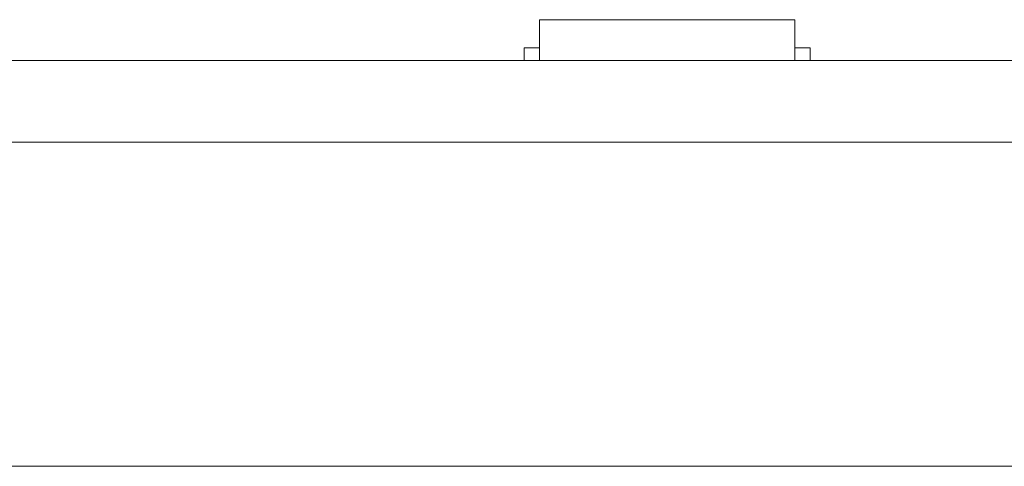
# Model space of a CAD drawing. Header units: inches. Extents: x -30 to 641, y 180 to 601.
# Tile 78 of 234: x 98.05 to 117.34, y 434.52 to 443.27. Entities that reach past the tile are written whole.
import ezdxf

# ---------------------------------------------------------------- set-up
doc = ezdxf.new("R2010")
doc.units = ezdxf.units.IN
doc.header["$MEASUREMENT"] = 0
doc.layers.add('1', color=7, linetype='Continuous')

# ---------------------------------------------------------------- blocks, each defined once
blk = doc.blocks.new('block 13')
at = {"layer": '1', "color": 8, "lineweight": 18, "true_color": 0x808080}
blk.add_lwpolyline([(-18.129, 434.524), (554.57, 434.524)], dxfattribs=at)
blk = doc.blocks.new('block 2074')
at = {"layer": '1', "color": 155, "lineweight": 18, "true_color": 0x4c7299}
blk.add_lwpolyline([(155.502, 442.474), (23.937, 442.474)], dxfattribs=at)
blk = doc.blocks.new('block 2137')
at = {"layer": '1', "color": 155, "lineweight": 18, "true_color": 0x4c7299}
blk.add_lwpolyline([(108.238, 443.274), (113.238, 443.274)], dxfattribs=at)
blk = doc.blocks.new('block 2138')
at = {"layer": '1', "color": 155, "lineweight": 18, "true_color": 0x4c7299}
blk.add_lwpolyline([(107.938, 442.724), (108.238, 442.724)], dxfattribs=at)
blk = doc.blocks.new('block 2139')
at = {"layer": '1', "color": 155, "lineweight": 18, "true_color": 0x4c7299}
blk.add_lwpolyline([(113.538, 442.724), (113.238, 442.724)], dxfattribs=at)
blk = doc.blocks.new('block 2306')
at = {"layer": '1', "color": 155, "lineweight": 18, "true_color": 0x4c7299}
blk.add_lwpolyline([(155.502, 440.874), (23.937, 440.874)], dxfattribs=at)
blk = doc.blocks.new('block 2340')
at = {"layer": '1', "color": 155, "lineweight": 18, "true_color": 0x4c7299}
blk.add_lwpolyline([(107.938, 442.724), (107.938, 442.474)], dxfattribs=at)
blk = doc.blocks.new('block 2375')
at = {"layer": '1', "color": 155, "lineweight": 18, "true_color": 0x4c7299}
blk.add_lwpolyline([(113.538, 442.724), (113.538, 442.474)], dxfattribs=at)
blk = doc.blocks.new('block 2386')
at = {"layer": '1', "color": 155, "lineweight": 18, "true_color": 0x4c7299}
blk.add_lwpolyline([(108.238, 443.274), (108.238, 442.474)], dxfattribs=at)
blk = doc.blocks.new('block 2387')
at = {"layer": '1', "color": 155, "lineweight": 18, "true_color": 0x4c7299}
blk.add_lwpolyline([(113.238, 443.274), (113.238, 442.474)], dxfattribs=at)
blk = doc.blocks.new('block 2528')
at = {"layer": '1', "color": 18, "lineweight": 13, "true_color": 0x4c0000}
blk.add_lwpolyline([(155.502, 442.474), (23.937, 442.474)], dxfattribs=at)
blk = doc.blocks.new('block 2536')
at = {"layer": '1', "color": 18, "lineweight": 13, "true_color": 0x4c0000}
blk.add_lwpolyline([(113.321, 442.474), (110.261, 442.474)], dxfattribs=at)
blk = doc.blocks.new('block 2547')
at = {"layer": '1', "color": 252, "lineweight": 13, "true_color": 0x848484}
blk.add_lwpolyline([(101.655, 442.474), (98.594, 442.474)], dxfattribs=at)
blk = doc.blocks.new('block 2559')
at = {"layer": '1', "color": 18, "lineweight": 13, "true_color": 0x4c0000}
blk.add_lwpolyline([(155.502, 442.474), (23.937, 442.474)], dxfattribs=at)
blk = doc.blocks.new('block 2622')
at = {"layer": '1', "color": 18, "lineweight": 13, "true_color": 0x4c0000}
blk.add_lwpolyline([(12.599, 442.474), (144.163, 442.474)], dxfattribs=at)
blk = doc.blocks.new('block 2633')
at = {"layer": '1', "color": 18, "lineweight": 13, "true_color": 0x4c0000}
blk.add_lwpolyline([(113.321, 442.474), (110.261, 442.474)], dxfattribs=at)
blk = doc.blocks.new('block 2634')
at = {"layer": '1', "color": 18, "lineweight": 13, "true_color": 0x4c0000}
blk.add_lwpolyline([(107.262, 442.474), (107.662, 442.474)], dxfattribs=at)
blk = doc.blocks.new('block 2655')
at = {"layer": '1', "color": 252, "lineweight": 13, "true_color": 0x848484}
blk.add_lwpolyline([(101.655, 442.474), (98.594, 442.474)], dxfattribs=at)
blk = doc.blocks.new('block 2674')
at = {"layer": '1', "color": 18, "lineweight": 13, "true_color": 0x4c0000}
blk.add_lwpolyline([(12.599, 442.474), (144.163, 442.474)], dxfattribs=at)
blk = doc.blocks.new('block 2687')
at = {"layer": '1', "color": 18, "lineweight": 13, "true_color": 0x4c0000}
blk.add_lwpolyline([(113.321, 442.474), (110.261, 442.474)], dxfattribs=at)
blk = doc.blocks.new('block 2689')
at = {"layer": '1', "color": 18, "lineweight": 13, "true_color": 0x4c0000}
blk.add_lwpolyline([(107.262, 442.474), (107.662, 442.474)], dxfattribs=at)
blk = doc.blocks.new('block 2691')
at = {"layer": '1', "color": 18, "lineweight": 13, "true_color": 0x4c0000}
blk.add_lwpolyline([(113.321, 442.474), (110.261, 442.474)], dxfattribs=at)
blk = doc.blocks.new('block 2804')
at = {"layer": '1', "color": 252, "lineweight": 13, "true_color": 0x848484}
blk.add_lwpolyline([(101.655, 442.474), (98.594, 442.474)], dxfattribs=at)
blk = doc.blocks.new('block 2805')
at = {"layer": '1', "color": 252, "lineweight": 13, "true_color": 0x848484}
blk.add_lwpolyline([(101.655, 442.474), (98.594, 442.474)], dxfattribs=at)
blk = doc.blocks.new('block 7551')
at = {"layer": '1', "color": 18, "lineweight": 13, "true_color": 0x4c0000}
for points in [[(152.461, 442.474), (133.759, 442.474), (58.95, 442.474), (40.248, 442.474)], [(39.662, 442.474), (114.472, 442.474), (133.174, 442.474), (142.525, 442.474)]]:
    blk.add_lwpolyline(points, dxfattribs=at)
blk = doc.blocks.new('block 7582')
at = {"layer": '1', "color": 18, "lineweight": 13, "true_color": 0x4c0000}
blk.add_open_spline([(106.071, 442.474), (106.076, 442.474), (106.082, 442.474), (106.082, 442.474), (106.082, 442.474), (106.09, 442.474), (106.09, 442.474), (106.09, 442.474), (106.101, 442.474), (106.101, 442.474), (106.101, 442.474), (106.114, 442.474), (106.114, 442.474), (106.114, 442.474), (106.129, 442.474), (106.129, 442.474), (106.129, 442.474), (106.145, 442.474), (106.145, 442.474), (106.145, 442.474), (106.164, 442.474), (106.164, 442.474), (106.164, 442.474), (106.183, 442.474), (106.183, 442.474), (106.183, 442.474), (106.203, 442.474), (106.203, 442.474), (106.203, 442.474), (106.225, 442.474), (106.225, 442.474), (106.225, 442.474), (106.248, 442.474), (106.248, 442.474), (106.248, 442.474), (106.272, 442.474), (106.272, 442.474), (106.272, 442.474), (106.321, 442.474), (106.321, 442.474), (106.321, 442.474), (106.371, 442.474), (106.371, 442.474), (106.371, 442.474), (106.395, 442.474), (106.395, 442.474), (106.395, 442.474), (106.418, 442.474), (106.418, 442.474), (106.418, 442.474), (106.44, 442.474), (106.44, 442.474), (106.44, 442.474), (106.46, 442.474), (106.46, 442.474), (106.46, 442.474), (106.479, 442.474), (106.479, 442.474), (106.479, 442.474), (106.497, 442.474), (106.497, 442.474), (106.497, 442.474), (106.514, 442.474), (106.514, 442.474), (106.514, 442.474), (106.529, 442.474), (106.529, 442.474), (106.529, 442.474), (106.542, 442.474), (106.542, 442.474), (106.542, 442.474), (106.553, 442.474), (106.553, 442.474), (106.553, 442.474), (106.561, 442.474), (106.561, 442.474), (106.561, 442.474), (106.567, 442.474), (106.567, 442.474), (106.567, 442.474), (106.561, 442.474), (106.561, 442.474), (106.561, 442.474), (106.553, 442.474), (106.553, 442.474), (106.553, 442.474), (106.542, 442.474), (106.542, 442.474), (106.542, 442.474), (106.529, 442.474), (106.529, 442.474), (106.529, 442.474), (106.514, 442.474), (106.514, 442.474), (106.514, 442.474), (106.497, 442.474), (106.497, 442.474), (106.497, 442.474), (106.479, 442.474), (106.479, 442.474), (106.479, 442.474), (106.46, 442.474), (106.46, 442.474), (106.46, 442.474), (106.44, 442.474), (106.44, 442.474), (106.44, 442.474), (106.418, 442.474), (106.418, 442.474), (106.418, 442.474), (106.395, 442.474), (106.395, 442.474), (106.395, 442.474), (106.371, 442.474), (106.371, 442.474), (106.371, 442.474), (106.321, 442.474), (106.321, 442.474), (106.321, 442.474), (106.272, 442.474), (106.272, 442.474), (106.272, 442.474), (106.248, 442.474), (106.248, 442.474), (106.248, 442.474), (106.225, 442.474), (106.225, 442.474), (106.225, 442.474), (106.203, 442.474), (106.203, 442.474), (106.203, 442.474), (106.183, 442.474), (106.183, 442.474), (106.183, 442.474), (106.164, 442.474), (106.164, 442.474), (106.164, 442.474), (106.145, 442.474), (106.145, 442.474), (106.145, 442.474), (106.129, 442.474), (106.129, 442.474), (106.129, 442.474), (106.114, 442.474), (106.114, 442.474), (106.114, 442.474), (106.101, 442.474), (106.101, 442.474), (106.101, 442.474), (106.09, 442.474), (106.09, 442.474), (106.09, 442.474), (106.082, 442.474), (106.082, 442.474), (106.082, 442.474), (106.076, 442.474), (106.076, 442.474)], degree=3, knots=[0, 0, 0, 0, 1, 1, 1, 2, 2, 2, 3, 3, 3, 4, 4, 4, 5, 5, 5, 6, 6, 6, 7, 7, 7, 8, 8, 8, 9, 9, 9, 10, 10, 10, 11, 11, 11, 12, 12, 12, 13, 13, 13, 14, 14, 14, 15, 15, 15, 16, 16, 16, 17, 17, 17, 18, 18, 18, 19, 19, 19, 20, 20, 20, 21, 21, 21, 22, 22, 22, 23, 23, 23, 24, 24, 24, 25, 25, 25, 26, 26, 26, 27, 27, 27, 28, 28, 28, 29, 29, 29, 30, 30, 30, 31, 31, 31, 32, 32, 32, 33, 33, 33, 34, 34, 34, 35, 35, 35, 36, 36, 36, 37, 37, 37, 38, 38, 38, 39, 39, 39, 40, 40, 40, 41, 41, 41, 42, 42, 42, 43, 43, 43, 44, 44, 44, 45, 45, 45, 46, 46, 46, 47, 47, 47, 48, 48, 48, 49, 49, 49, 50, 50, 50, 51, 51, 51, 52, 52, 52, 52], dxfattribs=at)
blk = doc.blocks.new('block 7583')
at = {"layer": '1', "color": 18, "lineweight": 13, "true_color": 0x4c0000}
blk.add_open_spline([(114.871, 442.474), (114.876, 442.474), (114.882, 442.474), (114.882, 442.474), (114.882, 442.474), (114.89, 442.474), (114.89, 442.474), (114.89, 442.474), (114.901, 442.474), (114.901, 442.474), (114.901, 442.474), (114.914, 442.474), (114.914, 442.474), (114.914, 442.474), (114.929, 442.474), (114.929, 442.474), (114.929, 442.474), (114.945, 442.474), (114.945, 442.474), (114.945, 442.474), (114.964, 442.474), (114.964, 442.474), (114.964, 442.474), (114.983, 442.474), (114.983, 442.474), (114.983, 442.474), (115.003, 442.474), (115.003, 442.474), (115.003, 442.474), (115.025, 442.474), (115.025, 442.474), (115.025, 442.474), (115.048, 442.474), (115.048, 442.474), (115.048, 442.474), (115.072, 442.474), (115.072, 442.474), (115.072, 442.474), (115.121, 442.474), (115.121, 442.474), (115.121, 442.474), (115.171, 442.474), (115.171, 442.474), (115.171, 442.474), (115.195, 442.474), (115.195, 442.474), (115.195, 442.474), (115.218, 442.474), (115.218, 442.474), (115.218, 442.474), (115.24, 442.474), (115.24, 442.474), (115.24, 442.474), (115.26, 442.474), (115.26, 442.474), (115.26, 442.474), (115.279, 442.474), (115.279, 442.474), (115.279, 442.474), (115.297, 442.474), (115.297, 442.474), (115.297, 442.474), (115.314, 442.474), (115.314, 442.474), (115.314, 442.474), (115.329, 442.474), (115.329, 442.474), (115.329, 442.474), (115.342, 442.474), (115.342, 442.474), (115.342, 442.474), (115.353, 442.474), (115.353, 442.474), (115.353, 442.474), (115.361, 442.474), (115.361, 442.474), (115.361, 442.474), (115.367, 442.474), (115.367, 442.474), (115.367, 442.474), (115.361, 442.474), (115.361, 442.474), (115.361, 442.474), (115.353, 442.474), (115.353, 442.474), (115.353, 442.474), (115.342, 442.474), (115.342, 442.474), (115.342, 442.474), (115.329, 442.474), (115.329, 442.474), (115.329, 442.474), (115.314, 442.474), (115.314, 442.474), (115.314, 442.474), (115.297, 442.474), (115.297, 442.474), (115.297, 442.474), (115.279, 442.474), (115.279, 442.474), (115.279, 442.474), (115.26, 442.474), (115.26, 442.474), (115.26, 442.474), (115.24, 442.474), (115.24, 442.474), (115.24, 442.474), (115.218, 442.474), (115.218, 442.474), (115.218, 442.474), (115.195, 442.474), (115.195, 442.474), (115.195, 442.474), (115.171, 442.474), (115.171, 442.474), (115.171, 442.474), (115.121, 442.474), (115.121, 442.474), (115.121, 442.474), (115.072, 442.474), (115.072, 442.474), (115.072, 442.474), (115.048, 442.474), (115.048, 442.474), (115.048, 442.474), (115.025, 442.474), (115.025, 442.474), (115.025, 442.474), (115.003, 442.474), (115.003, 442.474), (115.003, 442.474), (114.983, 442.474), (114.983, 442.474), (114.983, 442.474), (114.964, 442.474), (114.964, 442.474), (114.964, 442.474), (114.945, 442.474), (114.945, 442.474), (114.945, 442.474), (114.929, 442.474), (114.929, 442.474), (114.929, 442.474), (114.914, 442.474), (114.914, 442.474), (114.914, 442.474), (114.901, 442.474), (114.901, 442.474), (114.901, 442.474), (114.89, 442.474), (114.89, 442.474), (114.89, 442.474), (114.882, 442.474), (114.882, 442.474), (114.882, 442.474), (114.876, 442.474), (114.876, 442.474)], degree=3, knots=[0, 0, 0, 0, 1, 1, 1, 2, 2, 2, 3, 3, 3, 4, 4, 4, 5, 5, 5, 6, 6, 6, 7, 7, 7, 8, 8, 8, 9, 9, 9, 10, 10, 10, 11, 11, 11, 12, 12, 12, 13, 13, 13, 14, 14, 14, 15, 15, 15, 16, 16, 16, 17, 17, 17, 18, 18, 18, 19, 19, 19, 20, 20, 20, 21, 21, 21, 22, 22, 22, 23, 23, 23, 24, 24, 24, 25, 25, 25, 26, 26, 26, 27, 27, 27, 28, 28, 28, 29, 29, 29, 30, 30, 30, 31, 31, 31, 32, 32, 32, 33, 33, 33, 34, 34, 34, 35, 35, 35, 36, 36, 36, 37, 37, 37, 38, 38, 38, 39, 39, 39, 40, 40, 40, 41, 41, 41, 42, 42, 42, 43, 43, 43, 44, 44, 44, 45, 45, 45, 46, 46, 46, 47, 47, 47, 48, 48, 48, 49, 49, 49, 50, 50, 50, 51, 51, 51, 52, 52, 52, 52], dxfattribs=at)
blk = doc.blocks.new('block 7584')
at = {"layer": '1', "color": 18, "lineweight": 13, "true_color": 0x4c0000}
blk.add_open_spline([(113.621, 442.474), (113.445, 442.474), (113.268, 442.474), (113.091, 442.474), (113.056, 442.474), (113.02, 442.474), (112.984, 442.474), (112.076, 442.474), (111.169, 442.474), (110.261, 442.474), (110.165, 442.474), (110.068, 442.474), (109.971, 442.474), (110.068, 442.474), (110.165, 442.474), (110.261, 442.474), (111.169, 442.474), (112.076, 442.474), (112.984, 442.474), (113.02, 442.474), (113.056, 442.474), (113.091, 442.474), (113.268, 442.474), (113.445, 442.474), (113.621, 442.474), (113.421, 442.474), (113.221, 442.474), (113.021, 442.474), (113.221, 442.474), (113.421, 442.474), (113.621, 442.474)], degree=3, knots=[0, 0, 0, 0, 1, 1, 1, 2, 2, 2, 3, 3, 3, 4, 4, 4, 5, 5, 5, 6, 6, 6, 7, 7, 7, 8, 8, 8, 9, 9, 9, 10, 10, 10, 10], dxfattribs=at)
blk = doc.blocks.new('block 7585')
at = {"layer": '1', "color": 18, "lineweight": 13, "true_color": 0x4c0000}
blk.add_open_spline([(113.621, 442.474), (113.445, 442.474), (113.268, 442.474), (113.091, 442.474), (113.056, 442.474), (113.02, 442.474), (112.984, 442.474), (112.076, 442.474), (111.169, 442.474), (110.261, 442.474), (110.165, 442.474), (110.068, 442.474), (109.971, 442.474), (110.068, 442.474), (110.165, 442.474), (110.261, 442.474), (111.169, 442.474), (112.076, 442.474), (112.984, 442.474), (113.02, 442.474), (113.056, 442.474), (113.091, 442.474), (113.268, 442.474), (113.445, 442.474), (113.621, 442.474), (113.421, 442.474), (113.221, 442.474), (113.021, 442.474), (113.221, 442.474), (113.421, 442.474), (113.621, 442.474)], degree=3, knots=[0, 0, 0, 0, 1, 1, 1, 2, 2, 2, 3, 3, 3, 4, 4, 4, 5, 5, 5, 6, 6, 6, 7, 7, 7, 8, 8, 8, 9, 9, 9, 10, 10, 10, 10], dxfattribs=at)
blk = doc.blocks.new('block 7586')
at = {"layer": '1', "color": 18, "lineweight": 13, "true_color": 0x4c0000}
blk.add_open_spline([(109.182, 442.474), (109.278, 442.474), (109.375, 442.474), (109.471, 442.474), (109.375, 442.474), (109.278, 442.474), (109.182, 442.474), (108.941, 442.474), (108.7, 442.474), (108.459, 442.474), (108.423, 442.474), (108.387, 442.474), (108.352, 442.474), (108.175, 442.474), (107.998, 442.474), (107.821, 442.474), (108.021, 442.474), (108.221, 442.474), (108.421, 442.474), (108.221, 442.474), (108.021, 442.474), (107.821, 442.474), (107.998, 442.474), (108.175, 442.474), (108.352, 442.474), (108.387, 442.474), (108.423, 442.474), (108.459, 442.474), (108.7, 442.474), (108.941, 442.474), (109.182, 442.474)], degree=3, knots=[0, 0, 0, 0, 1, 1, 1, 2, 2, 2, 3, 3, 3, 4, 4, 4, 5, 5, 5, 6, 6, 6, 7, 7, 7, 8, 8, 8, 9, 9, 9, 10, 10, 10, 10], dxfattribs=at)
blk = doc.blocks.new('block 7587')
at = {"layer": '1', "color": 18, "lineweight": 13, "true_color": 0x4c0000}
blk.add_open_spline([(109.182, 442.474), (109.278, 442.474), (109.375, 442.474), (109.471, 442.474), (109.375, 442.474), (109.278, 442.474), (109.182, 442.474), (108.941, 442.474), (108.7, 442.474), (108.459, 442.474), (108.423, 442.474), (108.387, 442.474), (108.352, 442.474), (108.175, 442.474), (107.998, 442.474), (107.821, 442.474), (108.021, 442.474), (108.221, 442.474), (108.421, 442.474), (108.221, 442.474), (108.021, 442.474), (107.821, 442.474), (107.998, 442.474), (108.175, 442.474), (108.352, 442.474), (108.387, 442.474), (108.423, 442.474), (108.459, 442.474), (108.7, 442.474), (108.941, 442.474), (109.182, 442.474)], degree=3, knots=[0, 0, 0, 0, 1, 1, 1, 2, 2, 2, 3, 3, 3, 4, 4, 4, 5, 5, 5, 6, 6, 6, 7, 7, 7, 8, 8, 8, 9, 9, 9, 10, 10, 10, 10], dxfattribs=at)
blk = doc.blocks.new('block 7721')
at = {"layer": '1', "color": 252, "lineweight": 13, "true_color": 0x848484}
blk.add_open_spline([(103.205, 442.474), (103.209, 442.474), (103.215, 442.474), (103.215, 442.474), (103.215, 442.474), (103.223, 442.474), (103.223, 442.474), (103.223, 442.474), (103.234, 442.474), (103.234, 442.474), (103.234, 442.474), (103.247, 442.474), (103.247, 442.474), (103.247, 442.474), (103.262, 442.474), (103.262, 442.474), (103.262, 442.474), (103.279, 442.474), (103.279, 442.474), (103.279, 442.474), (103.297, 442.474), (103.297, 442.474), (103.297, 442.474), (103.316, 442.474), (103.316, 442.474), (103.316, 442.474), (103.337, 442.474), (103.337, 442.474), (103.337, 442.474), (103.358, 442.474), (103.358, 442.474), (103.358, 442.474), (103.381, 442.474), (103.381, 442.474), (103.381, 442.474), (103.405, 442.474), (103.405, 442.474), (103.405, 442.474), (103.455, 442.474), (103.455, 442.474), (103.455, 442.474), (103.505, 442.474), (103.505, 442.474), (103.505, 442.474), (103.528, 442.474), (103.528, 442.474), (103.528, 442.474), (103.551, 442.474), (103.551, 442.474), (103.551, 442.474), (103.573, 442.474), (103.573, 442.474), (103.573, 442.474), (103.593, 442.474), (103.593, 442.474), (103.593, 442.474), (103.613, 442.474), (103.613, 442.474), (103.613, 442.474), (103.631, 442.474), (103.631, 442.474), (103.631, 442.474), (103.648, 442.474), (103.648, 442.474), (103.648, 442.474), (103.662, 442.474), (103.662, 442.474), (103.662, 442.474), (103.675, 442.474), (103.675, 442.474), (103.675, 442.474), (103.686, 442.474), (103.686, 442.474), (103.686, 442.474), (103.694, 442.474), (103.694, 442.474), (103.694, 442.474), (103.7, 442.474), (103.7, 442.474), (103.7, 442.474), (103.694, 442.474), (103.694, 442.474), (103.694, 442.474), (103.686, 442.474), (103.686, 442.474), (103.686, 442.474), (103.675, 442.474), (103.675, 442.474), (103.675, 442.474), (103.662, 442.474), (103.662, 442.474), (103.662, 442.474), (103.648, 442.474), (103.648, 442.474), (103.648, 442.474), (103.631, 442.474), (103.631, 442.474), (103.631, 442.474), (103.613, 442.474), (103.613, 442.474), (103.613, 442.474), (103.593, 442.474), (103.593, 442.474), (103.593, 442.474), (103.573, 442.474), (103.573, 442.474), (103.573, 442.474), (103.551, 442.474), (103.551, 442.474), (103.551, 442.474), (103.528, 442.474), (103.528, 442.474), (103.528, 442.474), (103.505, 442.474), (103.505, 442.474), (103.505, 442.474), (103.455, 442.474), (103.455, 442.474), (103.455, 442.474), (103.405, 442.474), (103.405, 442.474), (103.405, 442.474), (103.381, 442.474), (103.381, 442.474), (103.381, 442.474), (103.358, 442.474), (103.358, 442.474), (103.358, 442.474), (103.337, 442.474), (103.337, 442.474), (103.337, 442.474), (103.316, 442.474), (103.316, 442.474), (103.316, 442.474), (103.297, 442.474), (103.297, 442.474), (103.297, 442.474), (103.279, 442.474), (103.279, 442.474), (103.279, 442.474), (103.262, 442.474), (103.262, 442.474), (103.262, 442.474), (103.247, 442.474), (103.247, 442.474), (103.247, 442.474), (103.234, 442.474), (103.234, 442.474), (103.234, 442.474), (103.223, 442.474), (103.223, 442.474), (103.223, 442.474), (103.215, 442.474), (103.215, 442.474), (103.215, 442.474), (103.209, 442.474), (103.209, 442.474)], degree=3, knots=[0, 0, 0, 0, 1, 1, 1, 2, 2, 2, 3, 3, 3, 4, 4, 4, 5, 5, 5, 6, 6, 6, 7, 7, 7, 8, 8, 8, 9, 9, 9, 10, 10, 10, 11, 11, 11, 12, 12, 12, 13, 13, 13, 14, 14, 14, 15, 15, 15, 16, 16, 16, 17, 17, 17, 18, 18, 18, 19, 19, 19, 20, 20, 20, 21, 21, 21, 22, 22, 22, 23, 23, 23, 24, 24, 24, 25, 25, 25, 26, 26, 26, 27, 27, 27, 28, 28, 28, 29, 29, 29, 30, 30, 30, 31, 31, 31, 32, 32, 32, 33, 33, 33, 34, 34, 34, 35, 35, 35, 36, 36, 36, 37, 37, 37, 38, 38, 38, 39, 39, 39, 40, 40, 40, 41, 41, 41, 42, 42, 42, 43, 43, 43, 44, 44, 44, 45, 45, 45, 46, 46, 46, 47, 47, 47, 48, 48, 48, 49, 49, 49, 50, 50, 50, 51, 51, 51, 52, 52, 52, 52], dxfattribs=at)
blk = doc.blocks.new('block 7722')
at = {"layer": '1', "color": 252, "lineweight": 13, "true_color": 0x848484}
blk.add_open_spline([(101.955, 442.474), (101.778, 442.474), (101.601, 442.474), (101.425, 442.474), (101.389, 442.474), (101.353, 442.474), (101.317, 442.474), (100.41, 442.474), (99.502, 442.474), (98.594, 442.474), (98.498, 442.474), (98.401, 442.474), (98.305, 442.474), (98.401, 442.474), (98.498, 442.474), (98.594, 442.474), (99.502, 442.474), (100.41, 442.474), (101.317, 442.474), (101.353, 442.474), (101.389, 442.474), (101.425, 442.474), (101.601, 442.474), (101.778, 442.474), (101.955, 442.474), (101.755, 442.474), (101.555, 442.474), (101.355, 442.474), (101.555, 442.474), (101.755, 442.474), (101.955, 442.474)], degree=3, knots=[0, 0, 0, 0, 1, 1, 1, 2, 2, 2, 3, 3, 3, 4, 4, 4, 5, 5, 5, 6, 6, 6, 7, 7, 7, 8, 8, 8, 9, 9, 9, 10, 10, 10, 10], dxfattribs=at)
blk = doc.blocks.new('block 7723')
at = {"layer": '1', "color": 252, "lineweight": 13, "true_color": 0x848484}
blk.add_open_spline([(101.955, 442.474), (101.778, 442.474), (101.601, 442.474), (101.425, 442.474), (101.389, 442.474), (101.353, 442.474), (101.317, 442.474), (100.41, 442.474), (99.502, 442.474), (98.594, 442.474), (98.498, 442.474), (98.401, 442.474), (98.305, 442.474), (98.401, 442.474), (98.498, 442.474), (98.594, 442.474), (99.502, 442.474), (100.41, 442.474), (101.317, 442.474), (101.353, 442.474), (101.389, 442.474), (101.425, 442.474), (101.601, 442.474), (101.778, 442.474), (101.955, 442.474), (101.755, 442.474), (101.555, 442.474), (101.355, 442.474), (101.555, 442.474), (101.755, 442.474), (101.955, 442.474)], degree=3, knots=[0, 0, 0, 0, 1, 1, 1, 2, 2, 2, 3, 3, 3, 4, 4, 4, 5, 5, 5, 6, 6, 6, 7, 7, 7, 8, 8, 8, 9, 9, 9, 10, 10, 10, 10], dxfattribs=at)
blk = doc.blocks.new('block 8071')
at = {"layer": '1', "color": 18, "lineweight": 13, "true_color": 0x4c0000}
blk.add_open_spline([(113.621, 442.474), (113.445, 442.474), (113.268, 442.474), (113.091, 442.474), (113.056, 442.474), (113.02, 442.474), (112.984, 442.474), (112.076, 442.474), (111.169, 442.474), (110.261, 442.474), (110.165, 442.474), (110.068, 442.474), (109.971, 442.474), (110.068, 442.474), (110.165, 442.474), (110.261, 442.474), (111.169, 442.474), (112.076, 442.474), (112.984, 442.474), (113.02, 442.474), (113.056, 442.474), (113.091, 442.474), (113.268, 442.474), (113.445, 442.474), (113.621, 442.474), (113.421, 442.474), (113.221, 442.474), (113.021, 442.474), (113.221, 442.474), (113.421, 442.474), (113.621, 442.474)], degree=3, knots=[0, 0, 0, 0, 1, 1, 1, 2, 2, 2, 3, 3, 3, 4, 4, 4, 5, 5, 5, 6, 6, 6, 7, 7, 7, 8, 8, 8, 9, 9, 9, 10, 10, 10, 10], dxfattribs=at)
blk = doc.blocks.new('block 8075')
at = {"layer": '1', "color": 18, "lineweight": 13, "true_color": 0x4c0000}
blk.add_open_spline([(114.871, 442.474), (114.876, 442.474), (114.882, 442.474), (114.882, 442.474), (114.882, 442.474), (114.89, 442.474), (114.89, 442.474), (114.89, 442.474), (114.901, 442.474), (114.901, 442.474), (114.901, 442.474), (114.914, 442.474), (114.914, 442.474), (114.914, 442.474), (114.929, 442.474), (114.929, 442.474), (114.929, 442.474), (114.945, 442.474), (114.945, 442.474), (114.945, 442.474), (114.964, 442.474), (114.964, 442.474), (114.964, 442.474), (114.983, 442.474), (114.983, 442.474), (114.983, 442.474), (115.003, 442.474), (115.003, 442.474), (115.003, 442.474), (115.025, 442.474), (115.025, 442.474), (115.025, 442.474), (115.048, 442.474), (115.048, 442.474), (115.048, 442.474), (115.072, 442.474), (115.072, 442.474), (115.072, 442.474), (115.121, 442.474), (115.121, 442.474), (115.121, 442.474), (115.171, 442.474), (115.171, 442.474), (115.171, 442.474), (115.195, 442.474), (115.195, 442.474), (115.195, 442.474), (115.218, 442.474), (115.218, 442.474), (115.218, 442.474), (115.24, 442.474), (115.24, 442.474), (115.24, 442.474), (115.26, 442.474), (115.26, 442.474), (115.26, 442.474), (115.279, 442.474), (115.279, 442.474), (115.279, 442.474), (115.297, 442.474), (115.297, 442.474), (115.297, 442.474), (115.314, 442.474), (115.314, 442.474), (115.314, 442.474), (115.329, 442.474), (115.329, 442.474), (115.329, 442.474), (115.342, 442.474), (115.342, 442.474), (115.342, 442.474), (115.353, 442.474), (115.353, 442.474), (115.353, 442.474), (115.361, 442.474), (115.361, 442.474), (115.361, 442.474), (115.367, 442.474), (115.367, 442.474), (115.367, 442.474), (115.361, 442.474), (115.361, 442.474), (115.361, 442.474), (115.353, 442.474), (115.353, 442.474), (115.353, 442.474), (115.342, 442.474), (115.342, 442.474), (115.342, 442.474), (115.329, 442.474), (115.329, 442.474), (115.329, 442.474), (115.314, 442.474), (115.314, 442.474), (115.314, 442.474), (115.297, 442.474), (115.297, 442.474), (115.297, 442.474), (115.279, 442.474), (115.279, 442.474), (115.279, 442.474), (115.26, 442.474), (115.26, 442.474), (115.26, 442.474), (115.24, 442.474), (115.24, 442.474), (115.24, 442.474), (115.218, 442.474), (115.218, 442.474), (115.218, 442.474), (115.195, 442.474), (115.195, 442.474), (115.195, 442.474), (115.171, 442.474), (115.171, 442.474), (115.171, 442.474), (115.121, 442.474), (115.121, 442.474), (115.121, 442.474), (115.072, 442.474), (115.072, 442.474), (115.072, 442.474), (115.048, 442.474), (115.048, 442.474), (115.048, 442.474), (115.025, 442.474), (115.025, 442.474), (115.025, 442.474), (115.003, 442.474), (115.003, 442.474), (115.003, 442.474), (114.983, 442.474), (114.983, 442.474), (114.983, 442.474), (114.964, 442.474), (114.964, 442.474), (114.964, 442.474), (114.945, 442.474), (114.945, 442.474), (114.945, 442.474), (114.929, 442.474), (114.929, 442.474), (114.929, 442.474), (114.914, 442.474), (114.914, 442.474), (114.914, 442.474), (114.901, 442.474), (114.901, 442.474), (114.901, 442.474), (114.89, 442.474), (114.89, 442.474), (114.89, 442.474), (114.882, 442.474), (114.882, 442.474), (114.882, 442.474), (114.876, 442.474), (114.876, 442.474)], degree=3, knots=[0, 0, 0, 0, 1, 1, 1, 2, 2, 2, 3, 3, 3, 4, 4, 4, 5, 5, 5, 6, 6, 6, 7, 7, 7, 8, 8, 8, 9, 9, 9, 10, 10, 10, 11, 11, 11, 12, 12, 12, 13, 13, 13, 14, 14, 14, 15, 15, 15, 16, 16, 16, 17, 17, 17, 18, 18, 18, 19, 19, 19, 20, 20, 20, 21, 21, 21, 22, 22, 22, 23, 23, 23, 24, 24, 24, 25, 25, 25, 26, 26, 26, 27, 27, 27, 28, 28, 28, 29, 29, 29, 30, 30, 30, 31, 31, 31, 32, 32, 32, 33, 33, 33, 34, 34, 34, 35, 35, 35, 36, 36, 36, 37, 37, 37, 38, 38, 38, 39, 39, 39, 40, 40, 40, 41, 41, 41, 42, 42, 42, 43, 43, 43, 44, 44, 44, 45, 45, 45, 46, 46, 46, 47, 47, 47, 48, 48, 48, 49, 49, 49, 50, 50, 50, 51, 51, 51, 52, 52, 52, 52], dxfattribs=at)
blk = doc.blocks.new('block 8076')
at = {"layer": '1', "color": 18, "lineweight": 13, "true_color": 0x4c0000}
blk.add_open_spline([(113.621, 442.474), (113.445, 442.474), (113.268, 442.474), (113.091, 442.474), (113.056, 442.474), (113.02, 442.474), (112.984, 442.474), (112.076, 442.474), (111.169, 442.474), (110.261, 442.474), (110.165, 442.474), (110.068, 442.474), (109.971, 442.474), (110.068, 442.474), (110.165, 442.474), (110.261, 442.474), (111.169, 442.474), (112.076, 442.474), (112.984, 442.474), (113.02, 442.474), (113.056, 442.474), (113.091, 442.474), (113.268, 442.474), (113.445, 442.474), (113.621, 442.474), (113.421, 442.474), (113.221, 442.474), (113.021, 442.474), (113.221, 442.474), (113.421, 442.474), (113.621, 442.474)], degree=3, knots=[0, 0, 0, 0, 1, 1, 1, 2, 2, 2, 3, 3, 3, 4, 4, 4, 5, 5, 5, 6, 6, 6, 7, 7, 7, 8, 8, 8, 9, 9, 9, 10, 10, 10, 10], dxfattribs=at)
blk = doc.blocks.new('block 8078')
at = {"layer": '1', "color": 18, "lineweight": 13, "true_color": 0x4c0000}
blk.add_open_spline([(109.182, 442.474), (109.278, 442.474), (109.375, 442.474), (109.471, 442.474), (109.375, 442.474), (109.278, 442.474), (109.182, 442.474), (108.941, 442.474), (108.7, 442.474), (108.459, 442.474), (108.423, 442.474), (108.387, 442.474), (108.352, 442.474), (108.175, 442.474), (107.998, 442.474), (107.821, 442.474), (108.021, 442.474), (108.221, 442.474), (108.421, 442.474), (108.221, 442.474), (108.021, 442.474), (107.821, 442.474), (107.998, 442.474), (108.175, 442.474), (108.352, 442.474), (108.387, 442.474), (108.423, 442.474), (108.459, 442.474), (108.7, 442.474), (108.941, 442.474), (109.182, 442.474)], degree=3, knots=[0, 0, 0, 0, 1, 1, 1, 2, 2, 2, 3, 3, 3, 4, 4, 4, 5, 5, 5, 6, 6, 6, 7, 7, 7, 8, 8, 8, 9, 9, 9, 10, 10, 10, 10], dxfattribs=at)
blk = doc.blocks.new('block 8079')
at = {"layer": '1', "color": 18, "lineweight": 13, "true_color": 0x4c0000}
blk.add_open_spline([(106.071, 442.474), (106.076, 442.474), (106.082, 442.474), (106.082, 442.474), (106.082, 442.474), (106.09, 442.474), (106.09, 442.474), (106.09, 442.474), (106.101, 442.474), (106.101, 442.474), (106.101, 442.474), (106.114, 442.474), (106.114, 442.474), (106.114, 442.474), (106.129, 442.474), (106.129, 442.474), (106.129, 442.474), (106.145, 442.474), (106.145, 442.474), (106.145, 442.474), (106.164, 442.474), (106.164, 442.474), (106.164, 442.474), (106.183, 442.474), (106.183, 442.474), (106.183, 442.474), (106.203, 442.474), (106.203, 442.474), (106.203, 442.474), (106.225, 442.474), (106.225, 442.474), (106.225, 442.474), (106.248, 442.474), (106.248, 442.474), (106.248, 442.474), (106.272, 442.474), (106.272, 442.474), (106.272, 442.474), (106.321, 442.474), (106.321, 442.474), (106.321, 442.474), (106.371, 442.474), (106.371, 442.474), (106.371, 442.474), (106.395, 442.474), (106.395, 442.474), (106.395, 442.474), (106.418, 442.474), (106.418, 442.474), (106.418, 442.474), (106.44, 442.474), (106.44, 442.474), (106.44, 442.474), (106.46, 442.474), (106.46, 442.474), (106.46, 442.474), (106.479, 442.474), (106.479, 442.474), (106.479, 442.474), (106.497, 442.474), (106.497, 442.474), (106.497, 442.474), (106.514, 442.474), (106.514, 442.474), (106.514, 442.474), (106.529, 442.474), (106.529, 442.474), (106.529, 442.474), (106.542, 442.474), (106.542, 442.474), (106.542, 442.474), (106.553, 442.474), (106.553, 442.474), (106.553, 442.474), (106.561, 442.474), (106.561, 442.474), (106.561, 442.474), (106.567, 442.474), (106.567, 442.474), (106.567, 442.474), (106.561, 442.474), (106.561, 442.474), (106.561, 442.474), (106.553, 442.474), (106.553, 442.474), (106.553, 442.474), (106.542, 442.474), (106.542, 442.474), (106.542, 442.474), (106.529, 442.474), (106.529, 442.474), (106.529, 442.474), (106.514, 442.474), (106.514, 442.474), (106.514, 442.474), (106.497, 442.474), (106.497, 442.474), (106.497, 442.474), (106.479, 442.474), (106.479, 442.474), (106.479, 442.474), (106.46, 442.474), (106.46, 442.474), (106.46, 442.474), (106.44, 442.474), (106.44, 442.474), (106.44, 442.474), (106.418, 442.474), (106.418, 442.474), (106.418, 442.474), (106.395, 442.474), (106.395, 442.474), (106.395, 442.474), (106.371, 442.474), (106.371, 442.474), (106.371, 442.474), (106.321, 442.474), (106.321, 442.474), (106.321, 442.474), (106.272, 442.474), (106.272, 442.474), (106.272, 442.474), (106.248, 442.474), (106.248, 442.474), (106.248, 442.474), (106.225, 442.474), (106.225, 442.474), (106.225, 442.474), (106.203, 442.474), (106.203, 442.474), (106.203, 442.474), (106.183, 442.474), (106.183, 442.474), (106.183, 442.474), (106.164, 442.474), (106.164, 442.474), (106.164, 442.474), (106.145, 442.474), (106.145, 442.474), (106.145, 442.474), (106.129, 442.474), (106.129, 442.474), (106.129, 442.474), (106.114, 442.474), (106.114, 442.474), (106.114, 442.474), (106.101, 442.474), (106.101, 442.474), (106.101, 442.474), (106.09, 442.474), (106.09, 442.474), (106.09, 442.474), (106.082, 442.474), (106.082, 442.474), (106.082, 442.474), (106.076, 442.474), (106.076, 442.474)], degree=3, knots=[0, 0, 0, 0, 1, 1, 1, 2, 2, 2, 3, 3, 3, 4, 4, 4, 5, 5, 5, 6, 6, 6, 7, 7, 7, 8, 8, 8, 9, 9, 9, 10, 10, 10, 11, 11, 11, 12, 12, 12, 13, 13, 13, 14, 14, 14, 15, 15, 15, 16, 16, 16, 17, 17, 17, 18, 18, 18, 19, 19, 19, 20, 20, 20, 21, 21, 21, 22, 22, 22, 23, 23, 23, 24, 24, 24, 25, 25, 25, 26, 26, 26, 27, 27, 27, 28, 28, 28, 29, 29, 29, 30, 30, 30, 31, 31, 31, 32, 32, 32, 33, 33, 33, 34, 34, 34, 35, 35, 35, 36, 36, 36, 37, 37, 37, 38, 38, 38, 39, 39, 39, 40, 40, 40, 41, 41, 41, 42, 42, 42, 43, 43, 43, 44, 44, 44, 45, 45, 45, 46, 46, 46, 47, 47, 47, 48, 48, 48, 49, 49, 49, 50, 50, 50, 51, 51, 51, 52, 52, 52, 52], dxfattribs=at)
blk = doc.blocks.new('block 8081')
at = {"layer": '1', "color": 18, "lineweight": 13, "true_color": 0x4c0000}
blk.add_open_spline([(109.182, 442.474), (109.278, 442.474), (109.375, 442.474), (109.471, 442.474), (109.375, 442.474), (109.278, 442.474), (109.182, 442.474), (108.941, 442.474), (108.7, 442.474), (108.459, 442.474), (108.423, 442.474), (108.387, 442.474), (108.352, 442.474), (108.175, 442.474), (107.998, 442.474), (107.821, 442.474), (108.021, 442.474), (108.221, 442.474), (108.421, 442.474), (108.221, 442.474), (108.021, 442.474), (107.821, 442.474), (107.998, 442.474), (108.175, 442.474), (108.352, 442.474), (108.387, 442.474), (108.423, 442.474), (108.459, 442.474), (108.7, 442.474), (108.941, 442.474), (109.182, 442.474)], degree=3, knots=[0, 0, 0, 0, 1, 1, 1, 2, 2, 2, 3, 3, 3, 4, 4, 4, 5, 5, 5, 6, 6, 6, 7, 7, 7, 8, 8, 8, 9, 9, 9, 10, 10, 10, 10], dxfattribs=at)
blk = doc.blocks.new('block 8306')
at = {"layer": '1', "color": 252, "lineweight": 13, "true_color": 0x848484}
blk.add_open_spline([(101.955, 442.474), (101.778, 442.474), (101.601, 442.474), (101.425, 442.474), (101.389, 442.474), (101.353, 442.474), (101.317, 442.474), (100.41, 442.474), (99.502, 442.474), (98.594, 442.474), (98.498, 442.474), (98.401, 442.474), (98.305, 442.474), (98.401, 442.474), (98.498, 442.474), (98.594, 442.474), (99.502, 442.474), (100.41, 442.474), (101.317, 442.474), (101.353, 442.474), (101.389, 442.474), (101.425, 442.474), (101.601, 442.474), (101.778, 442.474), (101.955, 442.474), (101.755, 442.474), (101.555, 442.474), (101.355, 442.474), (101.555, 442.474), (101.755, 442.474), (101.955, 442.474)], degree=3, knots=[0, 0, 0, 0, 1, 1, 1, 2, 2, 2, 3, 3, 3, 4, 4, 4, 5, 5, 5, 6, 6, 6, 7, 7, 7, 8, 8, 8, 9, 9, 9, 10, 10, 10, 10], dxfattribs=at)
blk = doc.blocks.new('block 8307')
at = {"layer": '1', "color": 252, "lineweight": 13, "true_color": 0x848484}
blk.add_open_spline([(103.205, 442.474), (103.209, 442.474), (103.215, 442.474), (103.215, 442.474), (103.215, 442.474), (103.223, 442.474), (103.223, 442.474), (103.223, 442.474), (103.234, 442.474), (103.234, 442.474), (103.234, 442.474), (103.247, 442.474), (103.247, 442.474), (103.247, 442.474), (103.262, 442.474), (103.262, 442.474), (103.262, 442.474), (103.279, 442.474), (103.279, 442.474), (103.279, 442.474), (103.297, 442.474), (103.297, 442.474), (103.297, 442.474), (103.316, 442.474), (103.316, 442.474), (103.316, 442.474), (103.337, 442.474), (103.337, 442.474), (103.337, 442.474), (103.358, 442.474), (103.358, 442.474), (103.358, 442.474), (103.381, 442.474), (103.381, 442.474), (103.381, 442.474), (103.405, 442.474), (103.405, 442.474), (103.405, 442.474), (103.455, 442.474), (103.455, 442.474), (103.455, 442.474), (103.505, 442.474), (103.505, 442.474), (103.505, 442.474), (103.528, 442.474), (103.528, 442.474), (103.528, 442.474), (103.551, 442.474), (103.551, 442.474), (103.551, 442.474), (103.573, 442.474), (103.573, 442.474), (103.573, 442.474), (103.593, 442.474), (103.593, 442.474), (103.593, 442.474), (103.613, 442.474), (103.613, 442.474), (103.613, 442.474), (103.631, 442.474), (103.631, 442.474), (103.631, 442.474), (103.648, 442.474), (103.648, 442.474), (103.648, 442.474), (103.662, 442.474), (103.662, 442.474), (103.662, 442.474), (103.675, 442.474), (103.675, 442.474), (103.675, 442.474), (103.686, 442.474), (103.686, 442.474), (103.686, 442.474), (103.694, 442.474), (103.694, 442.474), (103.694, 442.474), (103.7, 442.474), (103.7, 442.474), (103.7, 442.474), (103.694, 442.474), (103.694, 442.474), (103.694, 442.474), (103.686, 442.474), (103.686, 442.474), (103.686, 442.474), (103.675, 442.474), (103.675, 442.474), (103.675, 442.474), (103.662, 442.474), (103.662, 442.474), (103.662, 442.474), (103.648, 442.474), (103.648, 442.474), (103.648, 442.474), (103.631, 442.474), (103.631, 442.474), (103.631, 442.474), (103.613, 442.474), (103.613, 442.474), (103.613, 442.474), (103.593, 442.474), (103.593, 442.474), (103.593, 442.474), (103.573, 442.474), (103.573, 442.474), (103.573, 442.474), (103.551, 442.474), (103.551, 442.474), (103.551, 442.474), (103.528, 442.474), (103.528, 442.474), (103.528, 442.474), (103.505, 442.474), (103.505, 442.474), (103.505, 442.474), (103.455, 442.474), (103.455, 442.474), (103.455, 442.474), (103.405, 442.474), (103.405, 442.474), (103.405, 442.474), (103.381, 442.474), (103.381, 442.474), (103.381, 442.474), (103.358, 442.474), (103.358, 442.474), (103.358, 442.474), (103.337, 442.474), (103.337, 442.474), (103.337, 442.474), (103.316, 442.474), (103.316, 442.474), (103.316, 442.474), (103.297, 442.474), (103.297, 442.474), (103.297, 442.474), (103.279, 442.474), (103.279, 442.474), (103.279, 442.474), (103.262, 442.474), (103.262, 442.474), (103.262, 442.474), (103.247, 442.474), (103.247, 442.474), (103.247, 442.474), (103.234, 442.474), (103.234, 442.474), (103.234, 442.474), (103.223, 442.474), (103.223, 442.474), (103.223, 442.474), (103.215, 442.474), (103.215, 442.474), (103.215, 442.474), (103.209, 442.474), (103.209, 442.474)], degree=3, knots=[0, 0, 0, 0, 1, 1, 1, 2, 2, 2, 3, 3, 3, 4, 4, 4, 5, 5, 5, 6, 6, 6, 7, 7, 7, 8, 8, 8, 9, 9, 9, 10, 10, 10, 11, 11, 11, 12, 12, 12, 13, 13, 13, 14, 14, 14, 15, 15, 15, 16, 16, 16, 17, 17, 17, 18, 18, 18, 19, 19, 19, 20, 20, 20, 21, 21, 21, 22, 22, 22, 23, 23, 23, 24, 24, 24, 25, 25, 25, 26, 26, 26, 27, 27, 27, 28, 28, 28, 29, 29, 29, 30, 30, 30, 31, 31, 31, 32, 32, 32, 33, 33, 33, 34, 34, 34, 35, 35, 35, 36, 36, 36, 37, 37, 37, 38, 38, 38, 39, 39, 39, 40, 40, 40, 41, 41, 41, 42, 42, 42, 43, 43, 43, 44, 44, 44, 45, 45, 45, 46, 46, 46, 47, 47, 47, 48, 48, 48, 49, 49, 49, 50, 50, 50, 51, 51, 51, 52, 52, 52, 52], dxfattribs=at)
blk = doc.blocks.new('block 8308')
at = {"layer": '1', "color": 252, "lineweight": 13, "true_color": 0x848484}
blk.add_open_spline([(101.955, 442.474), (101.778, 442.474), (101.601, 442.474), (101.425, 442.474), (101.389, 442.474), (101.353, 442.474), (101.317, 442.474), (100.41, 442.474), (99.502, 442.474), (98.594, 442.474), (98.498, 442.474), (98.401, 442.474), (98.305, 442.474), (98.401, 442.474), (98.498, 442.474), (98.594, 442.474), (99.502, 442.474), (100.41, 442.474), (101.317, 442.474), (101.353, 442.474), (101.389, 442.474), (101.425, 442.474), (101.601, 442.474), (101.778, 442.474), (101.955, 442.474), (101.755, 442.474), (101.555, 442.474), (101.355, 442.474), (101.555, 442.474), (101.755, 442.474), (101.955, 442.474)], degree=3, knots=[0, 0, 0, 0, 1, 1, 1, 2, 2, 2, 3, 3, 3, 4, 4, 4, 5, 5, 5, 6, 6, 6, 7, 7, 7, 8, 8, 8, 9, 9, 9, 10, 10, 10, 10], dxfattribs=at)

msp = doc.modelspace()

# ---------------------------------------------------------------- block references
at = {"layer": '1'}
for name in ['block 2137', 'block 2386', 'block 2387', 'block 2138', 'block 2340', 'block 2139', 'block 2375', 'block 7551', 'block 2622', 'block 2674', 'block 2074', 'block 2528', 'block 2559', 'block 7722', 'block 7723', 'block 8306', 'block 8308', 'block 2547', 'block 2655', 'block 2804', 'block 2805', 'block 7721', 'block 8307', 'block 7582', 'block 8079', 'block 2634', 'block 2689', 'block 7586', 'block 7587', 'block 8078', 'block 8081', 'block 7584', 'block 7585', 'block 8071', 'block 8076', 'block 2536', 'block 2633', 'block 2687', 'block 2691', 'block 7583', 'block 8075', 'block 2306', 'block 13']:
    msp.add_blockref(name, (0, 0), dxfattribs=at)

doc.saveas('drawing.dxf')
